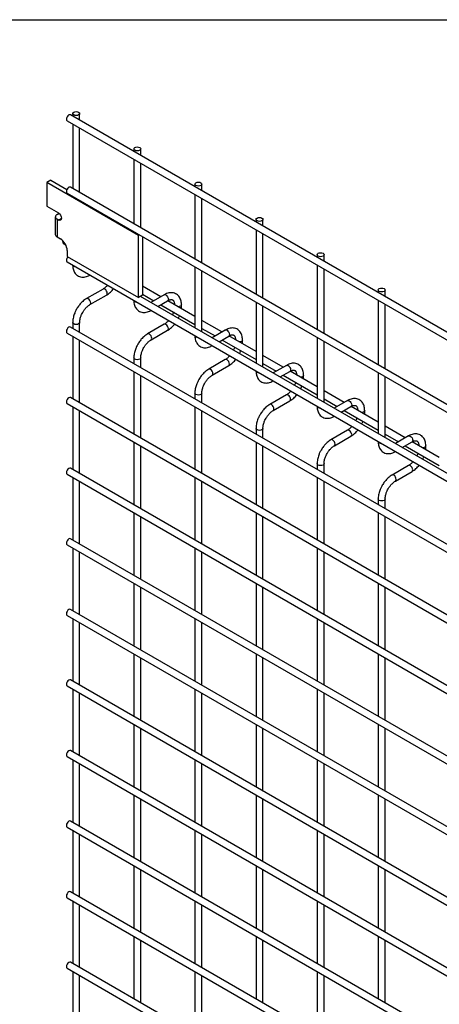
# Model space of a CAD drawing. Header units: inches. Extents: x 0.2 to 10.8, y 0.2 to 8.2.
# Tile 44 of 48: x 8.044 to 8.529, y 7.111 to 8.25. Entities that reach past the tile are written whole.
import ezdxf

# ---------------------------------------------------------------- set-up
doc = ezdxf.new("R2010")
doc.units = ezdxf.units.IN
doc.header["$MEASUREMENT"] = 0
doc.layers.add('TEXT', color=140, linetype='Continuous', lineweight=25)

msp = doc.modelspace()

# ---------------------------------------------------------------- linework, layer by layer
for p, q in [((10.57427, 6.71306), (8.10258, 8.13994)), ((8.10506, 8.14138), (8.10506, 8.13851)), ((8.11306, 8.13389), (8.11306, 8.14138)), ((8.09858, 8.13301), (10.57027, 6.70614)), ((8.10506, 8.12927), (8.10506, 8.05481)), ((8.11306, 8.05019), (8.11306, 8.12465)), ((8.17577, 8.10056), (8.17577, 8.09769)), ((8.18377, 8.09307), (8.18377, 8.10056)), ((8.17577, 8.08845), (8.17577, 8.01399)), ((8.18377, 8.00937), (8.18377, 8.08383)), ((8.07975, 8.06445), (8.07501, 8.06171)), ((8.18108, 8.00048), (8.07501, 8.06171)), ((8.07501, 8.06171), (8.07501, 8.03415)), ((8.07975, 8.06445), (8.09843, 8.05366)), ((10.57427, 6.62937), (8.10258, 8.05625)), ((8.24648, 8.05974), (8.24648, 8.05687)), ((8.25448, 8.05225), (8.25448, 8.05974)), ((8.09858, 8.04932), (10.57027, 6.62244)), ((8.24648, 8.04763), (8.24648, 7.97317)), ((8.25448, 7.96855), (8.25448, 8.04301)), ((8.07501, 8.03415), (8.08841, 8.02642)), ((8.08493, 8.02186), (8.08493, 8.00145)), ((8.08689, 8.0246), (8.08905, 8.02584)), ((8.08841, 8.01825), (8.09195, 8.02029)), ((8.08905, 8.02584), (8.08952, 8.02557)), ((8.08689, 8.01913), (8.08689, 7.99872)), ((8.08841, 8.01825), (8.08689, 8.01913)), ((8.31719, 8.01891), (8.31719, 8.01605)), ((8.32519, 8.01143), (8.32519, 8.01891)), ((8.08689, 7.99872), (8.09096, 7.99637)), ((8.18213, 8.00108), (8.18108, 8.00048)), ((8.18108, 7.92842), (8.18108, 8.00048)), ((8.18582, 7.99895), (8.18582, 7.93116)), ((8.31719, 8.00681), (8.31719, 7.93235)), ((8.32519, 7.92773), (8.32519, 8.00219)), ((8.09453, 7.99071), (8.09371, 7.9942)), ((8.09715, 7.9892), (8.09453, 7.99071)), ((8.09867, 7.98302), (8.09867, 7.976)), ((8.09867, 7.976), (8.18108, 7.92842)), ((8.3879, 7.97809), (8.3879, 7.97522)), ((8.3959, 7.97061), (8.3959, 7.97809)), ((8.09858, 7.9697), (10.57027, 6.54283)), ((8.24648, 7.96393), (8.24648, 7.89356)), ((8.3879, 7.96599), (8.3879, 7.89153)), ((8.25448, 7.88894), (8.25448, 7.95931)), ((8.3959, 7.88691), (8.3959, 7.96137)), ((8.20709, 7.92951), (8.18582, 7.94179)), ((8.14023, 7.93837), (8.12103, 7.92729)), ((8.12503, 7.92036), (8.14423, 7.93145)), ((8.18582, 7.93116), (8.18108, 7.92842)), ((10.48795, 6.59959), (8.18359, 7.92987)), ((8.18377, 7.92976), (8.18377, 7.92997)), ((8.18582, 7.93255), (8.19909, 7.92489)), ((8.21094, 7.93173), (8.19565, 7.9229)), ((8.45862, 7.93727), (8.45862, 7.9344)), ((8.46662, 7.92979), (8.46662, 7.93727)), ((8.20365, 7.91828), (8.21494, 7.9248)), ((8.20709, 7.92027), (8.24648, 7.89753)), ((8.24648, 7.90677), (8.21511, 7.92488)), ((8.23083, 7.91816), (8.23083, 7.92024)), ((8.31719, 7.92311), (8.31719, 7.85274)), ((8.32519, 7.84812), (8.32519, 7.91849)), ((8.45862, 7.92517), (8.45862, 7.85071)), ((8.46662, 7.84609), (8.46662, 7.92055)), ((10.57427, 6.46751), (8.10258, 7.89439)), ((8.10506, 7.89964), (8.10506, 7.89296)), ((8.11306, 7.88834), (8.11306, 7.89964)), ((8.21094, 7.89755), (8.19174, 7.88647)), ((8.2778, 7.88869), (8.25448, 7.90215)), ((8.09858, 7.88746), (10.57027, 6.46058)), ((8.10506, 7.88372), (8.10506, 7.8113)), ((8.19574, 7.87954), (8.21494, 7.89063)), ((8.25448, 7.89291), (8.2698, 7.88407)), ((8.28165, 7.89091), (8.26636, 7.88208)), ((8.27436, 7.87746), (8.28565, 7.88398)), ((8.31719, 7.86595), (8.28582, 7.88406)), ((8.11306, 7.80668), (8.11306, 7.8791)), ((8.2778, 7.87945), (8.31719, 7.85671)), ((8.30154, 7.87734), (8.30154, 7.87942)), ((8.3879, 7.88229), (8.3879, 7.81192)), ((8.3959, 7.8073), (8.3959, 7.87767)), ((8.34851, 7.84787), (8.32519, 7.86133)), ((8.17577, 7.85882), (8.17577, 7.85213)), ((8.18377, 7.84752), (8.18377, 7.85882)), ((8.28165, 7.85673), (8.26245, 7.84565)), ((8.26645, 7.83872), (8.28565, 7.84981)), ((8.32519, 7.85209), (8.34051, 7.84325)), ((8.35236, 7.85009), (8.33707, 7.84126)), ((8.17577, 7.8429), (8.17577, 7.77048)), ((8.18377, 7.76586), (8.18377, 7.83828)), ((8.34507, 7.83664), (8.35636, 7.84316)), ((8.34851, 7.83863), (8.3879, 7.81589)), ((8.3879, 7.82513), (8.35653, 7.84324)), ((8.37225, 7.83652), (8.37225, 7.8386)), ((8.45862, 7.84147), (8.45862, 7.7711)), ((8.46662, 7.76648), (8.46662, 7.83685)), ((8.24648, 7.818), (8.24648, 7.81131)), ((8.25448, 7.8067), (8.25448, 7.818)), ((8.35236, 7.81591), (8.33316, 7.80483)), ((8.41922, 7.80705), (8.3959, 7.82051)), ((8.09858, 7.80581), (10.57027, 6.37893)), ((10.57427, 6.38586), (8.10258, 7.81274)), ((8.33716, 7.7979), (8.35636, 7.80899)), ((8.3959, 7.81127), (8.41122, 7.80243)), ((8.42307, 7.80927), (8.40778, 7.80044)), ((8.10506, 7.80206), (8.10506, 7.72965)), ((8.11306, 7.72503), (8.11306, 7.79745)), ((8.24648, 7.80208), (8.24648, 7.72966)), ((8.25448, 7.72504), (8.25448, 7.79746)), ((8.41578, 7.79582), (8.42707, 7.80234)), ((8.41922, 7.79781), (8.45862, 7.77507)), ((8.45862, 7.78431), (8.42725, 7.80242)), ((8.44296, 7.7957), (8.44296, 7.79778)), ((8.31719, 7.77718), (8.31719, 7.77049)), ((8.32519, 7.76588), (8.32519, 7.77718)), ((8.42307, 7.77509), (8.40387, 7.76401)), ((8.48994, 7.76623), (8.46662, 7.77969)), ((8.46662, 7.77045), (8.48193, 7.76161)), ((8.17577, 7.76124), (8.17577, 7.68883)), ((8.31719, 7.76126), (8.31719, 7.68884)), ((8.40787, 7.75708), (8.42707, 7.76816)), ((8.49378, 7.76844), (8.47849, 7.75962)), ((8.48649, 7.755), (8.49778, 7.76152)), ((8.52933, 7.74349), (8.49796, 7.7616)), ((8.18377, 7.68421), (8.18377, 7.75663)), ((8.32519, 7.68422), (8.32519, 7.75664)), ((8.48994, 7.75699), (8.52933, 7.73425)), ((8.51367, 7.75487), (8.51367, 7.75696)), ((8.3879, 7.73636), (8.3879, 7.72967)), ((8.3959, 7.72506), (8.3959, 7.73636)), ((8.09858, 7.72415), (10.57027, 6.29728)), ((10.57427, 6.3042), (8.10258, 7.73108)), ((8.49378, 7.73427), (8.47458, 7.72319)), ((8.47858, 7.71626), (8.49778, 7.72734)), ((8.10506, 7.72041), (8.10506, 7.64799)), ((8.11306, 7.64337), (8.11306, 7.71579)), ((8.24648, 7.72042), (8.24648, 7.64801)), ((8.25448, 7.64339), (8.25448, 7.7158)), ((8.3879, 7.72044), (8.3879, 7.64802)), ((8.3959, 7.6434), (8.3959, 7.71582)), ((8.45862, 7.69554), (8.45862, 7.68885)), ((8.46662, 7.68423), (8.46662, 7.69554)), ((8.17577, 7.67959), (8.17577, 7.60717)), ((8.31719, 7.6796), (8.31719, 7.60719)), ((8.45862, 7.67962), (8.45862, 7.6072)), ((8.18377, 7.60255), (8.18377, 7.67497)), ((8.32519, 7.60257), (8.32519, 7.67498)), ((8.46662, 7.60258), (8.46662, 7.675)), ((10.57427, 6.22255), (8.10258, 7.64943)), ((8.09858, 7.6425), (10.57027, 6.21562)), ((8.10506, 7.63876), (8.10506, 7.56634)), ((8.11306, 7.56172), (8.11306, 7.63414)), ((8.24648, 7.63877), (8.24648, 7.56635)), ((8.25448, 7.56173), (8.25448, 7.63415)), ((8.3879, 7.63878), (8.3879, 7.56637)), ((8.3959, 7.56175), (8.3959, 7.63416)), ((8.17577, 7.59794), (8.17577, 7.52552)), ((8.18377, 7.5209), (8.18377, 7.59332)), ((8.31719, 7.59795), (8.31719, 7.52553)), ((8.32519, 7.52091), (8.32519, 7.59333)), ((8.45862, 7.59796), (8.45862, 7.52555)), ((8.46662, 7.52093), (8.46662, 7.59334)), ((10.57427, 6.1409), (8.10258, 7.56777)), ((8.09858, 7.56085), (10.57027, 6.13397)), ((8.10506, 7.5571), (8.10506, 7.48468)), ((8.24648, 7.55711), (8.24648, 7.4847)), ((8.3879, 7.55713), (8.3879, 7.48471)), ((8.3959, 7.48009), (8.3959, 7.55251)), ((8.11306, 7.48007), (8.11306, 7.55248)), ((8.25448, 7.48008), (8.25448, 7.5525)), ((8.17577, 7.51628), (8.17577, 7.44386)), ((8.18377, 7.43925), (8.18377, 7.51166)), ((8.31719, 7.51629), (8.31719, 7.44388)), ((8.32519, 7.43926), (8.32519, 7.51168)), ((8.45862, 7.51631), (8.45862, 7.44389)), ((8.46662, 7.43927), (8.46662, 7.51169)), ((10.57427, 6.05924), (8.10258, 7.48612)), ((8.09858, 7.47919), (10.57027, 6.05231)), ((8.10506, 7.47545), (8.10506, 7.40303)), ((8.24648, 7.47546), (8.24648, 7.40304)), ((8.3879, 7.47547), (8.3879, 7.40306)), ((8.11306, 7.39841), (8.11306, 7.47083)), ((8.25448, 7.39843), (8.25448, 7.47084)), ((8.3959, 7.39844), (8.3959, 7.47086)), ((8.17577, 7.43463), (8.17577, 7.36221)), ((8.18377, 7.35759), (8.18377, 7.43001)), ((8.31719, 7.43464), (8.31719, 7.36222)), ((8.32519, 7.35761), (8.32519, 7.43002)), ((8.45862, 7.43465), (8.45862, 7.36224)), ((8.46662, 7.35762), (8.46662, 7.43004)), ((10.57427, 5.97759), (8.10258, 7.40447)), ((8.09858, 7.39754), (10.57027, 5.97066)), ((8.10506, 7.39379), (8.10506, 7.32138)), ((8.24648, 7.39381), (8.24648, 7.32139)), ((8.3879, 7.39382), (8.3879, 7.3214)), ((8.11306, 7.31676), (8.11306, 7.38918)), ((8.25448, 7.31677), (8.25448, 7.38919)), ((8.3959, 7.31678), (8.3959, 7.3892)), ((8.17577, 7.35297), (8.17577, 7.28056)), ((8.18377, 7.27594), (8.18377, 7.34835)), ((8.31719, 7.35299), (8.31719, 7.28057)), ((8.32519, 7.27595), (8.32519, 7.34837)), ((8.45862, 7.353), (8.45862, 7.28058)), ((8.46662, 7.27596), (8.46662, 7.34838)), ((8.09858, 7.31588), (10.57027, 5.88901)), ((10.57427, 5.89593), (8.10258, 7.32281)), ((8.10506, 7.31214), (8.10506, 7.23972)), ((8.11306, 7.2351), (8.11306, 7.30752)), ((8.24648, 7.31215), (8.24648, 7.23974)), ((8.25448, 7.23512), (8.25448, 7.30753)), ((8.3879, 7.31217), (8.3879, 7.23975)), ((8.3959, 7.23513), (8.3959, 7.30755)), ((8.17577, 7.27132), (8.17577, 7.1989)), ((8.31719, 7.27133), (8.31719, 7.19892)), ((8.45862, 7.27135), (8.45862, 7.19893)), ((8.18377, 7.19428), (8.18377, 7.2667)), ((8.32519, 7.1943), (8.32519, 7.26671)), ((8.46662, 7.19431), (8.46662, 7.26673)), ((8.09858, 7.23423), (10.57027, 5.80735)), ((10.57427, 5.81428), (8.10258, 7.24116)), ((8.10506, 7.23049), (8.10506, 7.15807)), ((8.11306, 7.15345), (8.11306, 7.22587)), ((8.24648, 7.2305), (8.24648, 7.15808)), ((8.25448, 7.15346), (8.25448, 7.22588)), ((8.3879, 7.23051), (8.3879, 7.1581)), ((8.3959, 7.15348), (8.3959, 7.22589)), ((8.17577, 7.18966), (8.17577, 7.11725)), ((8.31719, 7.18968), (8.31719, 7.11726)), ((8.45862, 7.18969), (8.45862, 7.11727)), ((8.18377, 7.11263), (8.18377, 7.18505)), ((8.32519, 7.11264), (8.32519, 7.18506)), ((8.46662, 7.11266), (8.46662, 7.18507)), ((10.57427, 5.73263), (8.10258, 7.1595)), ((8.09858, 7.15257), (10.57027, 5.7257)), ((8.10506, 7.14883), (8.10506, 7.07641)), ((8.11306, 7.0718), (8.11306, 7.14421)), ((8.24648, 7.14884), (8.24648, 7.07643)), ((8.25448, 7.07181), (8.25448, 7.14423)), ((8.3879, 7.14886), (8.3879, 7.07644)), ((8.3959, 7.07182), (8.3959, 7.14424))]:
    msp.add_line(p, q)
at = {"flags": 128}
for points in [[(8.10258, 8.13994), (8.10166, 8.14012), (8.10058, 8.13974), (8.09949, 8.13887), (8.09858, 8.13763), (8.09796, 8.13622), (8.09775, 8.13484), (8.09796, 8.13372), (8.09858, 8.13301), (8.09858, 8.13301)], [(8.11189, 8.14301), (8.11276, 8.14226), (8.11306, 8.14138), (8.11276, 8.14049), (8.11189, 8.13974), (8.11059, 8.13924), (8.10906, 8.13907), (8.10753, 8.13924), (8.10623, 8.13974), (8.10537, 8.14049), (8.10506, 8.14138), (8.10537, 8.14226), (8.10623, 8.14301), (8.10753, 8.14351), (8.10906, 8.14369), (8.11059, 8.14351), (8.11189, 8.14301)], [(8.1826, 8.10219), (8.18347, 8.10144), (8.18377, 8.10056), (8.18347, 8.09967), (8.1826, 8.09892), (8.1813, 8.09842), (8.17977, 8.09825), (8.17824, 8.09842), (8.17694, 8.09892), (8.17608, 8.09967), (8.17577, 8.10056), (8.17608, 8.10144), (8.17694, 8.10219), (8.17824, 8.10269), (8.17977, 8.10286), (8.1813, 8.10269), (8.1826, 8.10219)], [(8.10258, 8.05625), (8.10166, 8.05642), (8.10058, 8.05605), (8.09949, 8.05517), (8.09858, 8.05394), (8.09796, 8.05252), (8.09775, 8.05115), (8.09796, 8.05002), (8.09858, 8.04932), (8.09858, 8.04932)], [(8.25331, 8.06137), (8.25418, 8.06062), (8.25448, 8.05974), (8.25418, 8.05885), (8.25331, 8.0581), (8.25201, 8.0576), (8.25048, 8.05743), (8.24895, 8.0576), (8.24765, 8.0581), (8.24679, 8.05885), (8.24648, 8.05974), (8.24679, 8.06062), (8.24765, 8.06137), (8.24895, 8.06187), (8.25048, 8.06204), (8.25201, 8.06187), (8.25331, 8.06137)], [(8.08841, 8.02642), (8.08977, 8.02532), (8.09091, 8.02378), (8.09168, 8.02201), (8.09195, 8.02029), (8.09168, 8.01889), (8.09091, 8.018), (8.08977, 8.01778), (8.08841, 8.01825)], [(8.32402, 8.02055), (8.32489, 8.0198), (8.32519, 8.01891), (8.32489, 8.01803), (8.32402, 8.01728), (8.32272, 8.01678), (8.32119, 8.01661), (8.31966, 8.01678), (8.31837, 8.01728), (8.3175, 8.01803), (8.31719, 8.01891), (8.3175, 8.0198), (8.31837, 8.02055), (8.31966, 8.02105), (8.32119, 8.02122), (8.32272, 8.02105), (8.32402, 8.02055)], [(8.09947, 7.97553), (8.09858, 7.97432), (8.09796, 7.97291), (8.09775, 7.97154), (8.09796, 7.97041), (8.09858, 7.9697), (8.09858, 7.9697)], [(8.39473, 7.97973), (8.3956, 7.97898), (8.3959, 7.97809), (8.3956, 7.97721), (8.39473, 7.97646), (8.39344, 7.97596), (8.3919, 7.97579), (8.39037, 7.97596), (8.38908, 7.97646), (8.38821, 7.97721), (8.3879, 7.97809), (8.38821, 7.97898), (8.38908, 7.97973), (8.39037, 7.98023), (8.3919, 7.9804), (8.39344, 7.98023), (8.39473, 7.97973)], [(8.10623, 7.96443), (8.10537, 7.96518), (8.10507, 7.96596)], [(8.10888, 7.96376), (8.10753, 7.96393), (8.10623, 7.96443)], [(8.14505, 7.93328), (8.14484, 7.93465), (8.14423, 7.93607), (8.14331, 7.9373), (8.14223, 7.93818), (8.14114, 7.93855), (8.14023, 7.93837)], [(8.14423, 7.93145), (8.14423, 7.93145), (8.14484, 7.93215), (8.14505, 7.93328)], [(8.21094, 7.93173), (8.21185, 7.9319), (8.21294, 7.93153)], [(8.21294, 7.93153), (8.21402, 7.93066), (8.21494, 7.92942), (8.21555, 7.928), (8.21576, 7.92663), (8.21555, 7.9255), (8.21494, 7.9248), (8.21494, 7.9248)], [(8.46544, 7.93891), (8.46631, 7.93816), (8.46662, 7.93727), (8.46631, 7.93639), (8.46544, 7.93564), (8.46415, 7.93514), (8.46262, 7.93496), (8.46108, 7.93514), (8.45979, 7.93564), (8.45892, 7.93639), (8.45862, 7.93727), (8.45892, 7.93816), (8.45979, 7.93891), (8.46108, 7.93941), (8.46262, 7.93958), (8.46415, 7.93941), (8.46544, 7.93891)], [(8.12303, 7.92709), (8.12194, 7.92747), (8.12103, 7.92729), (8.12102, 7.92728)], [(8.12502, 7.92036), (8.12503, 7.92036), (8.12564, 7.92107), (8.12586, 7.9222), (8.12564, 7.92357), (8.12503, 7.92498), (8.12411, 7.92622), (8.12303, 7.92709)], [(8.17694, 7.92361), (8.17608, 7.92436), (8.17578, 7.92514)], [(8.17959, 7.92294), (8.17824, 7.92311), (8.17694, 7.92361)], [(8.23083, 7.92023), (8.23053, 7.91935), (8.22966, 7.91861), (8.22836, 7.91811), (8.22714, 7.91794)], [(8.10258, 7.89439), (8.10166, 7.89457), (8.10058, 7.89419), (8.09949, 7.89332), (8.09858, 7.89208), (8.09796, 7.89067), (8.09775, 7.88929), (8.09796, 7.88817), (8.09858, 7.88746), (8.09858, 7.88746)], [(8.11306, 7.89965), (8.11306, 7.89964), (8.11276, 7.89876), (8.11189, 7.89801), (8.11059, 7.89751), (8.10906, 7.89733), (8.10753, 7.89751), (8.10623, 7.89801), (8.10537, 7.89876), (8.10506, 7.89964), (8.10506, 7.89965)], [(8.21576, 7.89246), (8.21555, 7.89383), (8.21494, 7.89525), (8.21402, 7.89648), (8.21294, 7.89736), (8.21185, 7.89773), (8.21094, 7.89755)], [(8.19374, 7.88627), (8.19266, 7.88665), (8.19174, 7.88647), (8.19173, 7.88646)], [(8.19573, 7.87954), (8.19574, 7.87954), (8.19635, 7.88025), (8.19657, 7.88137), (8.19635, 7.88275), (8.19574, 7.88416), (8.19482, 7.8854), (8.19374, 7.88627)], [(8.21494, 7.89063), (8.21494, 7.89063), (8.21555, 7.89133), (8.21576, 7.89246)], [(8.24765, 7.88279), (8.24679, 7.88354), (8.24649, 7.88432)], [(8.28165, 7.89091), (8.28256, 7.89108), (8.28365, 7.89071)], [(8.28365, 7.89071), (8.28473, 7.88983), (8.28565, 7.8886), (8.28626, 7.88718), (8.28648, 7.88581), (8.28626, 7.88468), (8.28565, 7.88398), (8.28565, 7.88398)], [(8.2503, 7.88212), (8.24895, 7.88229), (8.24765, 7.88279)], [(8.30154, 7.87941), (8.30124, 7.87853), (8.30037, 7.87779), (8.29907, 7.87728), (8.29785, 7.87712)], [(8.18377, 7.85883), (8.18377, 7.85882), (8.18347, 7.85794), (8.1826, 7.85719), (8.1813, 7.85669), (8.17977, 7.85651), (8.17824, 7.85669), (8.17694, 7.85719), (8.17608, 7.85794), (8.17577, 7.85882), (8.17577, 7.85883)], [(8.28648, 7.85164), (8.28626, 7.85301), (8.28565, 7.85442), (8.28473, 7.85566), (8.28365, 7.85654), (8.28256, 7.85691), (8.28165, 7.85673)], [(8.28565, 7.84981), (8.28565, 7.84981), (8.28626, 7.85051), (8.28648, 7.85164)], [(8.35236, 7.85009), (8.35327, 7.85026), (8.35436, 7.84989)], [(8.35436, 7.84989), (8.35544, 7.84901), (8.35636, 7.84778), (8.35697, 7.84636), (8.35719, 7.84499), (8.35697, 7.84386), (8.35636, 7.84316), (8.35636, 7.84316)], [(8.26445, 7.84545), (8.26337, 7.84583), (8.26245, 7.84565), (8.26244, 7.84564)], [(8.26644, 7.83872), (8.26645, 7.83872), (8.26706, 7.83943), (8.26728, 7.84055), (8.26706, 7.84193), (8.26645, 7.84334), (8.26553, 7.84458), (8.26445, 7.84545)], [(8.31837, 7.84197), (8.3175, 7.84272), (8.3172, 7.8435)], [(8.32101, 7.8413), (8.31966, 7.84147), (8.31837, 7.84197)], [(8.37225, 7.83859), (8.37195, 7.83771), (8.37108, 7.83696), (8.36978, 7.83646), (8.36856, 7.8363)], [(8.25448, 7.81801), (8.25448, 7.818), (8.25418, 7.81711), (8.25331, 7.81637), (8.25201, 7.81586), (8.25048, 7.81569), (8.24895, 7.81586), (8.24765, 7.81637), (8.24679, 7.81711), (8.24648, 7.818), (8.24648, 7.81801)], [(8.35719, 7.81082), (8.35697, 7.81219), (8.35636, 7.8136), (8.35544, 7.81484), (8.35436, 7.81572), (8.35327, 7.81609), (8.35236, 7.81591)], [(8.10258, 7.81274), (8.10166, 7.81291), (8.10058, 7.81254), (8.09949, 7.81166), (8.09858, 7.81043), (8.09796, 7.80901), (8.09775, 7.80764), (8.09796, 7.80651), (8.09858, 7.80581), (8.09858, 7.80581)], [(8.33516, 7.80463), (8.33408, 7.80501), (8.33316, 7.80483), (8.33315, 7.80482)], [(8.33715, 7.7979), (8.33716, 7.7979), (8.33777, 7.79861), (8.33799, 7.79973), (8.33777, 7.80111), (8.33716, 7.80252), (8.33624, 7.80376), (8.33516, 7.80463)], [(8.35636, 7.80899), (8.35636, 7.80899), (8.35697, 7.80969), (8.35719, 7.81082)], [(8.42307, 7.80927), (8.42399, 7.80944), (8.42507, 7.80907)], [(8.42507, 7.80907), (8.42615, 7.80819), (8.42707, 7.80696), (8.42768, 7.80554), (8.4279, 7.80417), (8.42768, 7.80304), (8.42707, 7.80234), (8.42707, 7.80234)], [(8.38908, 7.80115), (8.38821, 7.8019), (8.38791, 7.80268)], [(8.39172, 7.80048), (8.39037, 7.80065), (8.38908, 7.80115)], [(8.44296, 7.79777), (8.44266, 7.79689), (8.44179, 7.79614), (8.44049, 7.79564), (8.43927, 7.79547)], [(8.32519, 7.77719), (8.32519, 7.77718), (8.32489, 7.77629), (8.32402, 7.77555), (8.32272, 7.77504), (8.32119, 7.77487), (8.31966, 7.77504), (8.31837, 7.77555), (8.3175, 7.77629), (8.31719, 7.77718), (8.31719, 7.77719)], [(8.4279, 7.77), (8.42768, 7.77137), (8.42707, 7.77278), (8.42615, 7.77402), (8.42507, 7.7749), (8.42399, 7.77527), (8.42307, 7.77509)], [(8.42707, 7.76816), (8.42707, 7.76816), (8.42768, 7.76887), (8.4279, 7.77)], [(8.40587, 7.76381), (8.40479, 7.76419), (8.40387, 7.76401), (8.40386, 7.764)], [(8.40786, 7.75708), (8.40787, 7.75708), (8.40848, 7.75779), (8.4087, 7.75891), (8.40848, 7.76029), (8.40787, 7.7617), (8.40695, 7.76294), (8.40587, 7.76381)], [(8.45979, 7.76033), (8.45892, 7.76108), (8.45862, 7.76186)], [(8.46243, 7.75966), (8.46108, 7.75983), (8.45979, 7.76033)], [(8.49378, 7.76844), (8.4947, 7.76862), (8.49578, 7.76825)], [(8.49578, 7.76825), (8.49686, 7.76737), (8.49778, 7.76614), (8.49839, 7.76472), (8.49861, 7.76335), (8.49839, 7.76222), (8.49778, 7.76152), (8.49778, 7.76152)], [(8.51367, 7.75695), (8.51337, 7.75607), (8.5125, 7.75532), (8.5112, 7.75482), (8.50998, 7.75465)], [(8.3959, 7.73637), (8.3959, 7.73636), (8.3956, 7.73547), (8.39473, 7.73472), (8.39344, 7.73422), (8.3919, 7.73405), (8.39037, 7.73422), (8.38908, 7.73472), (8.38821, 7.73547), (8.3879, 7.73636), (8.3879, 7.73637)], [(8.10258, 7.73108), (8.10166, 7.73126), (8.10058, 7.73088), (8.09949, 7.73001), (8.09858, 7.72877), (8.09796, 7.72736), (8.09775, 7.72598), (8.09796, 7.72486), (8.09858, 7.72415), (8.09858, 7.72415)], [(8.49861, 7.72918), (8.49839, 7.73055), (8.49778, 7.73196), (8.49686, 7.7332), (8.49578, 7.73407), (8.4947, 7.73445), (8.49378, 7.73427)], [(8.49778, 7.72734), (8.49778, 7.72734), (8.49839, 7.72805), (8.49861, 7.72918)], [(8.47658, 7.72299), (8.4755, 7.72337), (8.47458, 7.72319), (8.47457, 7.72318)], [(8.47857, 7.71626), (8.47858, 7.71626), (8.47919, 7.71697), (8.47941, 7.71809), (8.47919, 7.71947), (8.47858, 7.72088), (8.47766, 7.72212), (8.47658, 7.72299)], [(8.46662, 7.69554), (8.46662, 7.69554), (8.46631, 7.69465), (8.46544, 7.6939), (8.46415, 7.6934), (8.46262, 7.69323), (8.46108, 7.6934), (8.45979, 7.6939), (8.45892, 7.69465), (8.45862, 7.69554), (8.45862, 7.69555)], [(8.10258, 7.64943), (8.10166, 7.64961), (8.10058, 7.64923), (8.09949, 7.64836), (8.09858, 7.64712), (8.09796, 7.6457), (8.09775, 7.64433), (8.09796, 7.64321), (8.09858, 7.6425), (8.09858, 7.6425)], [(8.10258, 7.56777), (8.10166, 7.56795), (8.10058, 7.56758), (8.09949, 7.5667), (8.09858, 7.56546), (8.09796, 7.56405), (8.09775, 7.56268), (8.09796, 7.56155), (8.09858, 7.56085), (8.09858, 7.56085)], [(8.10258, 7.48612), (8.10166, 7.4863), (8.10058, 7.48592), (8.09949, 7.48505), (8.09858, 7.48381), (8.09796, 7.4824), (8.09775, 7.48102), (8.09796, 7.4799), (8.09858, 7.47919), (8.09858, 7.47919)], [(8.10258, 7.40447), (8.10166, 7.40464), (8.10058, 7.40427), (8.09949, 7.40339), (8.09858, 7.40216), (8.09796, 7.40074), (8.09775, 7.39937), (8.09796, 7.39824), (8.09858, 7.39754), (8.09858, 7.39754)], [(8.10258, 7.32281), (8.10166, 7.32299), (8.10058, 7.32261), (8.09949, 7.32174), (8.09858, 7.3205), (8.09796, 7.31909), (8.09775, 7.31771), (8.09796, 7.31659), (8.09858, 7.31588), (8.09858, 7.31588)], [(8.10258, 7.24116), (8.10166, 7.24134), (8.10058, 7.24096), (8.09949, 7.24009), (8.09858, 7.23885), (8.09796, 7.23743), (8.09775, 7.23606), (8.09796, 7.23493), (8.09858, 7.23423), (8.09858, 7.23423)], [(8.10258, 7.1595), (8.10166, 7.15968), (8.10058, 7.15931), (8.09949, 7.15843), (8.09858, 7.15719), (8.09796, 7.15578), (8.09775, 7.15441), (8.09796, 7.15328), (8.09858, 7.15257), (8.09858, 7.15257)]]:
    msp.add_lwpolyline(points, dxfattribs=at)
for centre, radius, start, end in [((8.08793, 8.02186), 0.00293, 110.78342, 249.21658), ((8.08828, 8.00178), 0.00337, 185.6948, 245.62534), ((8.08193, 7.98226), 0.01675, 2.60548, 57.39452), ((8.22862, 7.9185), 0.00224, 296.52336, 350.80925), ((8.29933, 7.87768), 0.00224, 296.52336, 350.80925), ((8.37004, 7.83686), 0.00224, 296.52336, 350.80925), ((8.44075, 7.79604), 0.00224, 296.52336, 350.80925), ((8.51147, 7.75522), 0.00224, 296.52336, 350.80925)]:
    msp.add_arc(centre, radius, start, end)
for points, knots in [([(8.1051, 7.96608), (8.1051, 7.9655), (8.10509, 7.96403), (8.10545, 7.96181), (8.10615, 7.95945), (8.10724, 7.95728), (8.10871, 7.95537), (8.11059, 7.95379), (8.1129, 7.95263), (8.11547, 7.95207), (8.11816, 7.95208), (8.12082, 7.95263), (8.12313, 7.95347), (8.12451, 7.95428), (8.12502, 7.95458)], [0, 0, 0, 0, 0.0543995, 0.1371727, 0.2209319, 0.3053076, 0.3903761, 0.4772087, 0.5681631, 0.6667502, 0.7577184, 0.8508237, 0.9442017, 1, 1, 1, 1]), ([(8.14532, 7.94272), (8.14514, 7.94252), (8.14453, 7.94179), (8.14338, 7.94069), (8.14191, 7.93947), (8.14083, 7.9387), (8.14029, 7.93842), (8.14023, 7.93839)], [0, 0, 0, 0, 0.1063778, 0.3809719, 0.668987, 0.9619448, 1, 1, 1, 1]), ([(8.14422, 7.9315), (8.14458, 7.93169), (8.14576, 7.93233), (8.14763, 7.93376), (8.14972, 7.93565), (8.15127, 7.9373), (8.15209, 7.93834), (8.15235, 7.93866)], [0, 0, 0, 0, 0.12332, 0.4000481, 0.657251, 0.892098, 1, 1, 1, 1]), ([(8.2308, 7.92023), (8.2308, 7.92082), (8.2308, 7.92229), (8.23043, 7.92451), (8.22973, 7.92687), (8.22864, 7.92903), (8.22716, 7.93093), (8.22527, 7.9325), (8.22296, 7.93364), (8.22038, 7.93419), (8.21769, 7.93416), (8.21504, 7.93359), (8.21277, 7.93276), (8.21143, 7.93196), (8.21094, 7.93168)], [0, 0, 0, 0, 0.0555917, 0.1385273, 0.2224467, 0.3069802, 0.3922177, 0.479262, 0.5705133, 0.6695129, 0.7607256, 0.8540506, 0.947574, 1, 1, 1, 1]), ([(8.12103, 7.92724), (8.1207, 7.92706), (8.11955, 7.92644), (8.1177, 7.92503), (8.11558, 7.92315), (8.11383, 7.92127), (8.11232, 7.9194), (8.11096, 7.91751), (8.11012, 7.91611), (8.10969, 7.9154)], [0, 0, 0, 0, 0.0760538, 0.2630206, 0.4373521, 0.5977863, 0.7196031, 0.8574438, 1, 1, 1, 1]), ([(8.11662, 7.9114), (8.11717, 7.9123), (8.11795, 7.91357), (8.11926, 7.91527), (8.12041, 7.91662), (8.12183, 7.91803), (8.12331, 7.91925), (8.1244, 7.92003), (8.12495, 7.92031), (8.12502, 7.92035)], [0, 0, 0, 0, 0.2331862, 0.328025, 0.4833317, 0.6413519, 0.8071191, 0.9757554, 1, 1, 1, 1]), ([(8.17581, 7.92526), (8.17581, 7.92468), (8.17581, 7.92321), (8.17616, 7.92099), (8.17686, 7.91863), (8.17795, 7.91646), (8.17942, 7.91455), (8.1813, 7.91297), (8.18361, 7.91181), (8.18619, 7.91125), (8.18888, 7.91126), (8.19153, 7.91181), (8.19384, 7.91265), (8.19522, 7.91346), (8.19573, 7.91376)], [0, 0, 0, 0, 0.0543995, 0.1371727, 0.2209319, 0.3053076, 0.3903761, 0.4772087, 0.5681631, 0.6667502, 0.7577184, 0.8508237, 0.9442017, 1, 1, 1, 1]), ([(8.21493, 7.92478), (8.21536, 7.92502), (8.21628, 7.92552), (8.21756, 7.92596), (8.21875, 7.92618), (8.21974, 7.92615), (8.22057, 7.92592), (8.22122, 7.9255), (8.22185, 7.92472), (8.22238, 7.92364), (8.22271, 7.92216), (8.22287, 7.92099), (8.22283, 7.92027), (8.22282, 7.92023)], [0, 0, 0, 0, 0.0763405, 0.1646466, 0.2544891, 0.3484721, 0.4535719, 0.5896971, 0.6956808, 0.7966431, 0.8959258, 0.9942469, 1, 1, 1, 1]), ([(8.23069, 7.91589), (8.23075, 7.91637), (8.23084, 7.91714), (8.23081, 7.91787), (8.2308, 7.91814)], [0, 0, 0, 0, 0.62949074, 1, 1, 1, 1]), ([(8.10969, 7.9154), (8.10907, 7.91427), (8.10821, 7.91267), (8.10718, 7.91023), (8.10643, 7.90813), (8.10574, 7.90564), (8.10528, 7.90308), (8.10505, 7.90105), (8.10509, 7.89994), (8.1051, 7.89965)], [0, 0, 0, 0, 0.2211397, 0.3113024, 0.4598978, 0.6125922, 0.7749994, 0.9430444, 1, 1, 1, 1]), ([(8.11307, 7.89965), (8.11309, 7.90023), (8.11312, 7.90145), (8.11347, 7.90353), (8.11401, 7.90553), (8.11467, 7.90739), (8.11547, 7.90931), (8.11619, 7.91063), (8.11662, 7.9114)], [0, 0, 0, 0, 0.169323, 0.3523726, 0.5340519, 0.6675763, 0.8056351, 1, 1, 1, 1]), ([(8.22171, 7.91183), (8.22155, 7.91136), (8.22118, 7.91032), (8.22075, 7.90923), (8.22044, 7.90864), (8.22042, 7.90861)], [0, 0, 0, 0, 0.4389224, 0.9649493, 1, 1, 1, 1]), ([(8.22733, 7.90462), (8.22755, 7.90504), (8.22802, 7.90592), (8.22847, 7.90699), (8.22869, 7.90762), (8.22874, 7.90777)], [0, 0, 0, 0, 0.4089764, 0.8583617, 1, 1, 1, 1]), ([(8.21603, 7.9019), (8.21585, 7.9017), (8.21524, 7.90097), (8.21409, 7.89987), (8.21262, 7.89865), (8.21154, 7.89788), (8.211, 7.8976), (8.21094, 7.89757)], [0, 0, 0, 0, 0.1063778, 0.3809719, 0.668987, 0.9619448, 1, 1, 1, 1]), ([(8.21493, 7.89068), (8.21529, 7.89087), (8.21647, 7.89151), (8.21834, 7.89294), (8.22043, 7.89483), (8.22198, 7.89648), (8.2228, 7.89752), (8.22306, 7.89784)], [0, 0, 0, 0, 0.12332, 0.4000481, 0.657251, 0.892098, 1, 1, 1, 1]), ([(8.19174, 7.88642), (8.19141, 7.88624), (8.19026, 7.88562), (8.18841, 7.88421), (8.18629, 7.88233), (8.18454, 7.88045), (8.18303, 7.87858), (8.18167, 7.87669), (8.18083, 7.87529), (8.1804, 7.87458)], [0, 0, 0, 0, 0.0760538, 0.2630206, 0.4373521, 0.5977863, 0.7196031, 0.8574438, 1, 1, 1, 1]), ([(8.24652, 7.88444), (8.24652, 7.88386), (8.24652, 7.88239), (8.24687, 7.88017), (8.24757, 7.87781), (8.24866, 7.87564), (8.25013, 7.87373), (8.25201, 7.87215), (8.25432, 7.87099), (8.2569, 7.87043), (8.25959, 7.87044), (8.26224, 7.87099), (8.26455, 7.87183), (8.26593, 7.87264), (8.26644, 7.87294)], [0, 0, 0, 0, 0.0543995, 0.1371727, 0.2209319, 0.3053076, 0.3903761, 0.4772087, 0.5681631, 0.6667502, 0.7577184, 0.8508237, 0.9442017, 1, 1, 1, 1]), ([(8.30151, 7.8794), (8.30151, 7.88), (8.30151, 7.88147), (8.30114, 7.88369), (8.30044, 7.88605), (8.29935, 7.88821), (8.29787, 7.89011), (8.29598, 7.89168), (8.29367, 7.89282), (8.29109, 7.89337), (8.2884, 7.89334), (8.28575, 7.89277), (8.28348, 7.89194), (8.28214, 7.89114), (8.28165, 7.89086)], [0, 0, 0, 0, 0.0555917, 0.1385273, 0.2224467, 0.3069802, 0.3922177, 0.479262, 0.5705133, 0.6695129, 0.7607256, 0.8540506, 0.947574, 1, 1, 1, 1]), ([(8.28564, 7.88396), (8.28607, 7.8842), (8.28699, 7.8847), (8.28827, 7.88514), (8.28946, 7.88536), (8.29045, 7.88533), (8.29128, 7.8851), (8.29193, 7.88468), (8.29256, 7.8839), (8.29309, 7.88282), (8.29342, 7.88134), (8.29358, 7.88017), (8.29354, 7.87945), (8.29353, 7.87941)], [0, 0, 0, 0, 0.0763405, 0.1646466, 0.2544891, 0.3484721, 0.4535719, 0.5896971, 0.6956808, 0.7966431, 0.8959258, 0.9942469, 1, 1, 1, 1]), ([(8.1804, 7.87458), (8.17978, 7.87345), (8.17892, 7.87185), (8.1779, 7.86941), (8.17714, 7.86731), (8.17645, 7.86482), (8.17599, 7.86226), (8.17576, 7.86023), (8.1758, 7.85912), (8.17581, 7.85883)], [0, 0, 0, 0, 0.2211397, 0.3113024, 0.4598978, 0.6125922, 0.7749994, 0.9430444, 1, 1, 1, 1]), ([(8.18733, 7.87058), (8.18788, 7.87148), (8.18866, 7.87275), (8.18997, 7.87445), (8.19112, 7.8758), (8.19254, 7.87721), (8.19402, 7.87843), (8.19511, 7.87921), (8.19566, 7.87949), (8.19573, 7.87953)], [0, 0, 0, 0, 0.2331862, 0.328025, 0.4833317, 0.6413519, 0.8071191, 0.9757554, 1, 1, 1, 1]), ([(8.3014, 7.87507), (8.30146, 7.87555), (8.30155, 7.87632), (8.30152, 7.87705), (8.30151, 7.87732)], [0, 0, 0, 0, 0.62949074, 1, 1, 1, 1]), ([(8.18378, 7.85883), (8.1838, 7.85941), (8.18383, 7.86063), (8.18418, 7.8627), (8.18472, 7.86471), (8.18538, 7.86657), (8.18618, 7.86848), (8.1869, 7.86981), (8.18733, 7.87058)], [0, 0, 0, 0, 0.169323, 0.3523726, 0.5340519, 0.6675763, 0.8056351, 1, 1, 1, 1]), ([(8.28674, 7.86108), (8.28657, 7.86088), (8.28595, 7.86015), (8.2848, 7.85905), (8.28333, 7.85783), (8.28225, 7.85706), (8.28171, 7.85678), (8.28165, 7.85675)], [0, 0, 0, 0, 0.1063778, 0.3809719, 0.668987, 0.9619448, 1, 1, 1, 1]), ([(8.29242, 7.87101), (8.29226, 7.87054), (8.2919, 7.8695), (8.29146, 7.86841), (8.29115, 7.86782), (8.29113, 7.86779)], [0, 0, 0, 0, 0.4389224, 0.9649493, 1, 1, 1, 1]), ([(8.29804, 7.8638), (8.29826, 7.86422), (8.29873, 7.8651), (8.29918, 7.86617), (8.2994, 7.8668), (8.29946, 7.86695)], [0, 0, 0, 0, 0.4089764, 0.8583617, 1, 1, 1, 1]), ([(8.28564, 7.84986), (8.286, 7.85005), (8.28718, 7.85069), (8.28905, 7.85212), (8.29114, 7.85401), (8.29269, 7.85566), (8.29351, 7.8567), (8.29377, 7.85702)], [0, 0, 0, 0, 0.12332, 0.4000481, 0.657251, 0.892098, 1, 1, 1, 1]), ([(8.37222, 7.83858), (8.37222, 7.83918), (8.37222, 7.84065), (8.37186, 7.84287), (8.37115, 7.84523), (8.37006, 7.84739), (8.36858, 7.84929), (8.36669, 7.85086), (8.36438, 7.852), (8.3618, 7.85255), (8.35911, 7.85252), (8.35646, 7.85195), (8.35419, 7.85112), (8.35285, 7.85032), (8.35236, 7.85004)], [0, 0, 0, 0, 0.0555917, 0.1385273, 0.2224467, 0.3069802, 0.3922177, 0.479262, 0.5705133, 0.6695129, 0.7607256, 0.8540506, 0.947574, 1, 1, 1, 1]), ([(8.26246, 7.8456), (8.26212, 7.84542), (8.26097, 7.8448), (8.25912, 7.84339), (8.257, 7.8415), (8.25525, 7.83963), (8.25374, 7.83776), (8.25238, 7.83587), (8.25154, 7.83447), (8.25111, 7.83376)], [0, 0, 0, 0, 0.0760538, 0.2630206, 0.4373521, 0.5977863, 0.7196031, 0.8574438, 1, 1, 1, 1]), ([(8.25804, 7.82976), (8.25859, 7.83066), (8.25937, 7.83193), (8.26068, 7.83363), (8.26183, 7.83498), (8.26325, 7.83639), (8.26473, 7.83761), (8.26583, 7.83839), (8.26637, 7.83867), (8.26644, 7.83871)], [0, 0, 0, 0, 0.2331862, 0.328025, 0.4833317, 0.6413519, 0.8071191, 0.9757554, 1, 1, 1, 1]), ([(8.31723, 7.84362), (8.31723, 7.84304), (8.31723, 7.84157), (8.31758, 7.83935), (8.31828, 7.83699), (8.31937, 7.83482), (8.32084, 7.83291), (8.32272, 7.83133), (8.32503, 7.83017), (8.32761, 7.8296), (8.3303, 7.82962), (8.33295, 7.83017), (8.33526, 7.83101), (8.33664, 7.83182), (8.33715, 7.83212)], [0, 0, 0, 0, 0.0543995, 0.1371727, 0.2209319, 0.3053076, 0.3903761, 0.4772087, 0.5681631, 0.6667502, 0.7577184, 0.8508237, 0.9442017, 1, 1, 1, 1]), ([(8.35635, 7.84314), (8.35678, 7.84338), (8.3577, 7.84388), (8.35898, 7.84432), (8.36017, 7.84454), (8.36116, 7.84451), (8.36199, 7.84428), (8.36264, 7.84386), (8.36327, 7.84308), (8.3638, 7.842), (8.36413, 7.84052), (8.36429, 7.83935), (8.36425, 7.83863), (8.36424, 7.83859)], [0, 0, 0, 0, 0.0763405, 0.1646466, 0.2544891, 0.3484721, 0.4535719, 0.5896971, 0.6956808, 0.7966431, 0.8959258, 0.9942469, 1, 1, 1, 1]), ([(8.25111, 7.83376), (8.2505, 7.83263), (8.24963, 7.83103), (8.24861, 7.82859), (8.24785, 7.82649), (8.24717, 7.824), (8.2467, 7.82144), (8.24647, 7.81941), (8.24651, 7.8183), (8.24652, 7.81801)], [0, 0, 0, 0, 0.2211397, 0.3113024, 0.4598978, 0.6125922, 0.7749994, 0.9430444, 1, 1, 1, 1]), ([(8.2545, 7.81801), (8.25451, 7.81859), (8.25454, 7.81981), (8.25489, 7.82188), (8.25543, 7.82389), (8.25609, 7.82575), (8.25689, 7.82766), (8.25762, 7.82899), (8.25804, 7.82976)], [0, 0, 0, 0, 0.169323, 0.3523726, 0.5340519, 0.6675763, 0.8056351, 1, 1, 1, 1]), ([(8.36313, 7.83019), (8.36297, 7.82972), (8.36261, 7.82868), (8.36217, 7.82759), (8.36186, 7.827), (8.36184, 7.82696)], [0, 0, 0, 0, 0.4389224, 0.9649493, 1, 1, 1, 1]), ([(8.36875, 7.82298), (8.36897, 7.8234), (8.36944, 7.82428), (8.36989, 7.82535), (8.37011, 7.82598), (8.37017, 7.82613)], [0, 0, 0, 0, 0.4089764, 0.8583617, 1, 1, 1, 1]), ([(8.37211, 7.83425), (8.37217, 7.83473), (8.37226, 7.8355), (8.37223, 7.83623), (8.37222, 7.8365)], [0, 0, 0, 0, 0.62949074, 1, 1, 1, 1]), ([(8.35745, 7.82026), (8.35728, 7.82006), (8.35666, 7.81933), (8.35552, 7.81823), (8.35404, 7.81701), (8.35296, 7.81624), (8.35242, 7.81596), (8.35236, 7.81593)], [0, 0, 0, 0, 0.1063778, 0.3809719, 0.668987, 0.9619448, 1, 1, 1, 1]), ([(8.35635, 7.80904), (8.35671, 7.80923), (8.35789, 7.80987), (8.35976, 7.8113), (8.36185, 7.81319), (8.3634, 7.81484), (8.36422, 7.81588), (8.36448, 7.8162)], [0, 0, 0, 0, 0.12331997, 0.4000481, 0.65725102, 0.89209796, 1, 1, 1, 1]), ([(8.33317, 7.80478), (8.33283, 7.8046), (8.33168, 7.80398), (8.32983, 7.80257), (8.32772, 7.80068), (8.32597, 7.79881), (8.32445, 7.79694), (8.32309, 7.79505), (8.32225, 7.79365), (8.32182, 7.79294)], [0, 0, 0, 0, 0.0760538, 0.2630206, 0.4373521, 0.5977863, 0.7196031, 0.8574438, 1, 1, 1, 1]), ([(8.44293, 7.79776), (8.44293, 7.79836), (8.44293, 7.79983), (8.44257, 7.80205), (8.44186, 7.80441), (8.44077, 7.80657), (8.43929, 7.80847), (8.4374, 7.81004), (8.43509, 7.81118), (8.43251, 7.81173), (8.42982, 7.8117), (8.42717, 7.81113), (8.4249, 7.8103), (8.42356, 7.8095), (8.42308, 7.80922)], [0, 0, 0, 0, 0.0555917, 0.1385273, 0.2224467, 0.3069802, 0.3922177, 0.479262, 0.5705133, 0.6695129, 0.7607256, 0.8540506, 0.947574, 1, 1, 1, 1]), ([(8.42706, 7.80232), (8.42749, 7.80256), (8.42841, 7.80306), (8.42969, 7.8035), (8.43088, 7.80372), (8.43187, 7.80369), (8.43271, 7.80346), (8.43335, 7.80304), (8.43399, 7.80226), (8.43451, 7.80118), (8.43484, 7.7997), (8.435, 7.79853), (8.43496, 7.79781), (8.43496, 7.79777)], [0, 0, 0, 0, 0.0763405, 0.1646466, 0.2544891, 0.3484721, 0.4535719, 0.5896971, 0.6956808, 0.7966431, 0.8959258, 0.9942469, 1, 1, 1, 1]), ([(8.32182, 7.79294), (8.32121, 7.79181), (8.32034, 7.79021), (8.31932, 7.78777), (8.31856, 7.78567), (8.31788, 7.78318), (8.31741, 7.78062), (8.31718, 7.77859), (8.31722, 7.77747), (8.31723, 7.77719)], [0, 0, 0, 0, 0.2211397, 0.3113024, 0.4598978, 0.6125922, 0.7749994, 0.9430444, 1, 1, 1, 1]), ([(8.32875, 7.78894), (8.3293, 7.78984), (8.33008, 7.79111), (8.33139, 7.79281), (8.33255, 7.79416), (8.33396, 7.79557), (8.33544, 7.79679), (8.33654, 7.79757), (8.33708, 7.79785), (8.33715, 7.79789)], [0, 0, 0, 0, 0.2331862, 0.328025, 0.4833317, 0.6413519, 0.8071191, 0.9757554, 1, 1, 1, 1]), ([(8.38794, 7.8028), (8.38794, 7.80222), (8.38794, 7.80075), (8.38829, 7.79853), (8.389, 7.79617), (8.39008, 7.794), (8.39155, 7.79209), (8.39343, 7.79051), (8.39574, 7.78935), (8.39832, 7.78878), (8.40101, 7.7888), (8.40366, 7.78935), (8.40597, 7.79019), (8.40735, 7.791), (8.40786, 7.7913)], [0, 0, 0, 0, 0.0543995, 0.1371727, 0.2209319, 0.3053076, 0.3903761, 0.4772087, 0.5681631, 0.6667502, 0.7577184, 0.8508237, 0.9442017, 1, 1, 1, 1]), ([(8.44282, 7.79343), (8.44288, 7.79391), (8.44297, 7.79468), (8.44294, 7.79541), (8.44293, 7.79568)], [0, 0, 0, 0, 0.6294907, 1, 1, 1, 1]), ([(8.32521, 7.77719), (8.32522, 7.77777), (8.32525, 7.77899), (8.3256, 7.78106), (8.32614, 7.78307), (8.3268, 7.78493), (8.32761, 7.78684), (8.32833, 7.78817), (8.32875, 7.78894)], [0, 0, 0, 0, 0.169323, 0.3523726, 0.5340519, 0.6675763, 0.8056351, 1, 1, 1, 1]), ([(8.43384, 7.78937), (8.43368, 7.7889), (8.43332, 7.78786), (8.43288, 7.78677), (8.43257, 7.78618), (8.43255, 7.78614)], [0, 0, 0, 0, 0.4389224, 0.9649493, 1, 1, 1, 1]), ([(8.43946, 7.78215), (8.43968, 7.78258), (8.44015, 7.78346), (8.4406, 7.78453), (8.44082, 7.78516), (8.44088, 7.78531)], [0, 0, 0, 0, 0.4089764, 0.8583617, 1, 1, 1, 1]), ([(8.42816, 7.77944), (8.42799, 7.77924), (8.42737, 7.77851), (8.42623, 7.77741), (8.42476, 7.77619), (8.42367, 7.77542), (8.42313, 7.77514), (8.42307, 7.77511)], [0, 0, 0, 0, 0.1063778, 0.3809719, 0.668987, 0.9619448, 1, 1, 1, 1]), ([(8.42706, 7.76821), (8.42742, 7.76841), (8.4286, 7.76905), (8.43047, 7.77048), (8.43256, 7.77237), (8.43411, 7.77402), (8.43493, 7.77506), (8.43519, 7.77538)], [0, 0, 0, 0, 0.12332, 0.4000481, 0.657251, 0.892098, 1, 1, 1, 1]), ([(8.51364, 7.75694), (8.51364, 7.75753), (8.51364, 7.75901), (8.51328, 7.76123), (8.51257, 7.76359), (8.51148, 7.76575), (8.51001, 7.76765), (8.50812, 7.76922), (8.5058, 7.77036), (8.50322, 7.77091), (8.50053, 7.77088), (8.49788, 7.77031), (8.49561, 7.76947), (8.49427, 7.76868), (8.49379, 7.7684)], [0, 0, 0, 0, 0.0555917, 0.1385273, 0.2224467, 0.3069802, 0.3922177, 0.479262, 0.5705133, 0.6695129, 0.7607256, 0.8540506, 0.947574, 1, 1, 1, 1]), ([(8.40388, 7.76396), (8.40354, 7.76378), (8.40239, 7.76316), (8.40054, 7.76175), (8.39843, 7.75986), (8.39668, 7.75799), (8.39516, 7.75612), (8.3938, 7.75423), (8.39296, 7.75283), (8.39253, 7.75212)], [0, 0, 0, 0, 0.0760538, 0.2630206, 0.4373521, 0.5977863, 0.7196031, 0.8574438, 1, 1, 1, 1]), ([(8.45865, 7.76198), (8.45865, 7.7614), (8.45865, 7.75993), (8.45901, 7.75771), (8.45971, 7.75535), (8.46079, 7.75318), (8.46226, 7.75127), (8.46414, 7.74969), (8.46645, 7.74853), (8.46903, 7.74796), (8.47172, 7.74798), (8.47437, 7.74853), (8.47668, 7.74937), (8.47806, 7.75018), (8.47857, 7.75048)], [0, 0, 0, 0, 0.0543995, 0.1371727, 0.2209319, 0.3053076, 0.3903761, 0.4772087, 0.5681631, 0.6667502, 0.7577184, 0.8508237, 0.9442017, 1, 1, 1, 1]), ([(8.49778, 7.7615), (8.4982, 7.76174), (8.49912, 7.76224), (8.5004, 7.76268), (8.50159, 7.76289), (8.50258, 7.76287), (8.50342, 7.76264), (8.50406, 7.76222), (8.5047, 7.76144), (8.50522, 7.76036), (8.50556, 7.75888), (8.50571, 7.7577), (8.50567, 7.75699), (8.50567, 7.75695)], [0, 0, 0, 0, 0.0763405, 0.1646466, 0.2544891, 0.3484721, 0.4535719, 0.5896971, 0.6956808, 0.7966431, 0.8959258, 0.9942469, 1, 1, 1, 1]), ([(8.39253, 7.75212), (8.39192, 7.75099), (8.39105, 7.74939), (8.39003, 7.74695), (8.38928, 7.74485), (8.38859, 7.74236), (8.38812, 7.7398), (8.38789, 7.73777), (8.38793, 7.73665), (8.38794, 7.73637)], [0, 0, 0, 0, 0.2211397, 0.3113024, 0.4598978, 0.6125922, 0.7749994, 0.9430444, 1, 1, 1, 1]), ([(8.39592, 7.73637), (8.39593, 7.73695), (8.39596, 7.73817), (8.39632, 7.74024), (8.39685, 7.74225), (8.39751, 7.74411), (8.39832, 7.74602), (8.39904, 7.74735), (8.39946, 7.74812)], [0, 0, 0, 0, 0.169323, 0.3523726, 0.5340519, 0.6675763, 0.8056351, 1, 1, 1, 1]), ([(8.39946, 7.74812), (8.40001, 7.74902), (8.40079, 7.75029), (8.4021, 7.75199), (8.40326, 7.75334), (8.40468, 7.75475), (8.40616, 7.75597), (8.40725, 7.75675), (8.4078, 7.75703), (8.40786, 7.75707)], [0, 0, 0, 0, 0.2331862, 0.328025, 0.4833317, 0.6413519, 0.8071191, 0.9757554, 1, 1, 1, 1]), ([(8.50455, 7.74855), (8.50439, 7.74808), (8.50403, 7.74704), (8.50359, 7.74595), (8.50328, 7.74536), (8.50326, 7.74532)], [0, 0, 0, 0, 0.4389224, 0.9649493, 1, 1, 1, 1]), ([(8.51353, 7.7526), (8.51359, 7.75309), (8.51368, 7.75386), (8.51365, 7.75459), (8.51364, 7.75486)], [0, 0, 0, 0, 0.6294907, 1, 1, 1, 1]), ([(8.49887, 7.73862), (8.4987, 7.73842), (8.49808, 7.73769), (8.49694, 7.73659), (8.49547, 7.73537), (8.49438, 7.7346), (8.49385, 7.73432), (8.49378, 7.73429)], [0, 0, 0, 0, 0.1063778, 0.3809719, 0.668987, 0.9619448, 1, 1, 1, 1]), ([(8.51017, 7.74133), (8.51039, 7.74176), (8.51086, 7.74264), (8.51131, 7.7437), (8.51153, 7.74434), (8.51159, 7.74449)], [0, 0, 0, 0, 0.4089764, 0.8583617, 1, 1, 1, 1]), ([(8.49777, 7.72739), (8.49814, 7.72759), (8.49932, 7.72823), (8.50118, 7.72966), (8.50327, 7.73155), (8.50482, 7.7332), (8.50564, 7.73423), (8.5059, 7.73456)], [0, 0, 0, 0, 0.12332, 0.4000481, 0.657251, 0.892098, 1, 1, 1, 1]), ([(8.47459, 7.72314), (8.47425, 7.72296), (8.4731, 7.72234), (8.47125, 7.72093), (8.46914, 7.71904), (8.46739, 7.71717), (8.46587, 7.7153), (8.46451, 7.71341), (8.46367, 7.71201), (8.46324, 7.7113)], [0, 0, 0, 0, 0.0760538, 0.2630206, 0.4373521, 0.5977863, 0.7196031, 0.8574438, 1, 1, 1, 1]), ([(8.47017, 7.7073), (8.47072, 7.7082), (8.47151, 7.70947), (8.47281, 7.71117), (8.47397, 7.71252), (8.47539, 7.71393), (8.47687, 7.71515), (8.47796, 7.71593), (8.47851, 7.71621), (8.47858, 7.71624)], [0, 0, 0, 0, 0.2331862, 0.328025, 0.4833317, 0.6413519, 0.8071191, 0.9757554, 1, 1, 1, 1]), ([(8.46324, 7.7113), (8.46263, 7.71017), (8.46176, 7.70857), (8.46074, 7.70613), (8.45999, 7.70403), (8.4593, 7.70154), (8.45883, 7.69898), (8.4586, 7.69695), (8.45864, 7.69583), (8.45865, 7.69555)], [0, 0, 0, 0, 0.2211397, 0.3113024, 0.4598978, 0.6125922, 0.7749994, 0.9430444, 1, 1, 1, 1]), ([(8.46663, 7.69555), (8.46664, 7.69613), (8.46667, 7.69735), (8.46703, 7.69942), (8.46756, 7.70143), (8.46822, 7.70329), (8.46903, 7.7052), (8.46975, 7.70653), (8.47017, 7.7073)], [0, 0, 0, 0, 0.169323, 0.3523726, 0.5340519, 0.6675763, 0.8056351, 1, 1, 1, 1])]:
    msp.add_open_spline(points, degree=3, knots=knots)
at = {"layer": 'TEXT'}
msp.add_line((0.25, 8.25), (10.75, 8.25), dxfattribs=at)

doc.saveas('drawing.dxf')
